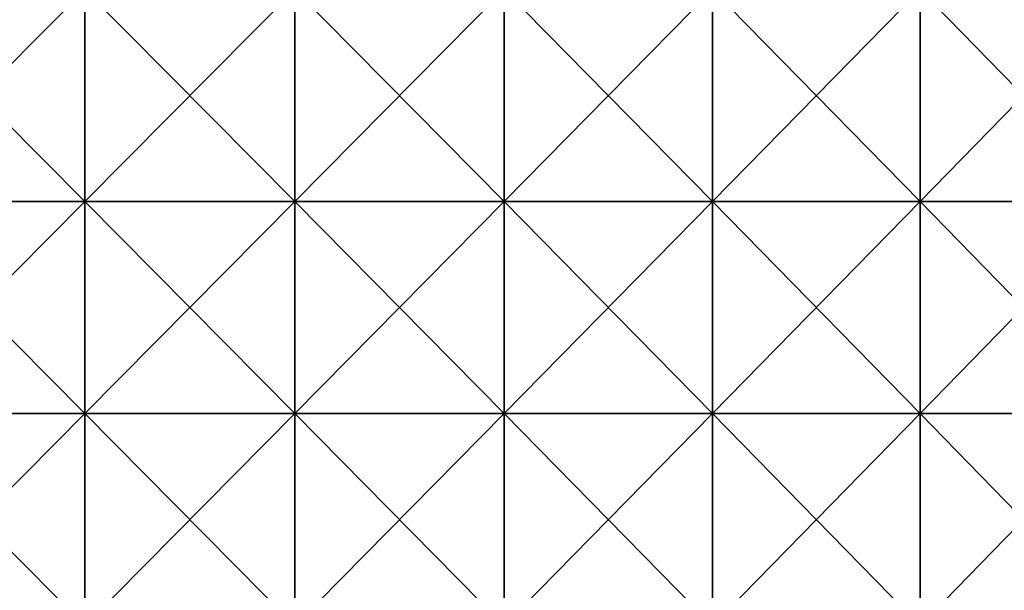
# Model space of a CAD drawing. Header units: inches. Extents: x -4.75 to 4.5, y 0 to 1.88.
# Tile 207 of 256: x 0.37 to 0.75, y 0.22 to 0.43. Entities that reach past the tile are written whole.
import ezdxf

# ---------------------------------------------------------------- set-up
doc = ezdxf.new("R2010")
doc.units = ezdxf.units.IN
doc.header["$LTSCALE"] = 101.851852
doc.header["$MEASUREMENT"] = 0
doc.layers.add('12', color=7, linetype='CONTINUOUS')

msp = doc.modelspace()

# ---------------------------------------------------------------- linework, layer by layer
at = {"layer": '12', "color": 13, "linetype": 'Continuous', "true_color": 0xd67263}
for points in [[(0.39789, 0.4423, 3.54021), (0.31836, 0.4423, 3.54825), (0.39789, 0.36222, 3.54021), (0.39789, 0.4423, 3.54021)], [(0.39789, 0.36222, 3.54021), (0.31836, 0.4423, 3.54825), (0.31836, 0.36222, 3.54825), (0.39789, 0.36222, 3.54021)], [(0.31836, 0.4423, -3.54825), (0.39789, 0.4423, -3.54021), (0.31836, 0.36222, -3.54825), (0.31836, 0.4423, -3.54825)], [(0.31836, 0.36222, -3.54825), (0.39789, 0.4423, -3.54021), (0.39789, 0.36222, -3.54021), (0.31836, 0.36222, -3.54825)], [(0.47721, 0.4423, 3.53039), (0.39789, 0.4423, 3.54021), (0.47721, 0.36222, 3.53039), (0.47721, 0.4423, 3.53039)], [(0.47721, 0.36222, 3.53039), (0.39789, 0.4423, 3.54021), (0.39789, 0.36222, 3.54021), (0.47721, 0.36222, 3.53039)], [(0.39789, 0.4423, -3.54021), (0.47721, 0.4423, -3.53039), (0.39789, 0.36222, -3.54021), (0.39789, 0.4423, -3.54021)], [(0.39789, 0.36222, -3.54021), (0.47721, 0.4423, -3.53039), (0.47721, 0.36222, -3.53039), (0.39789, 0.36222, -3.54021)], [(0.55629, 0.4423, 3.5188), (0.47721, 0.4423, 3.53039), (0.55629, 0.36222, 3.5188), (0.55629, 0.4423, 3.5188)], [(0.55629, 0.36222, 3.5188), (0.47721, 0.4423, 3.53039), (0.47721, 0.36222, 3.53039), (0.55629, 0.36222, 3.5188)], [(0.47721, 0.4423, -3.53039), (0.55629, 0.4423, -3.5188), (0.47721, 0.36222, -3.53039), (0.47721, 0.4423, -3.53039)], [(0.47721, 0.36222, -3.53039), (0.55629, 0.4423, -3.5188), (0.55629, 0.36222, -3.5188), (0.47721, 0.36222, -3.53039)], [(0.63509, 0.4423, 3.50543), (0.55629, 0.4423, 3.5188), (0.63509, 0.36222, 3.50543), (0.63509, 0.4423, 3.50543)], [(0.63509, 0.36222, 3.50543), (0.55629, 0.4423, 3.5188), (0.55629, 0.36222, 3.5188), (0.63509, 0.36222, 3.50543)], [(0.55629, 0.4423, -3.5188), (0.63509, 0.4423, -3.50543), (0.55629, 0.36222, -3.5188), (0.55629, 0.4423, -3.5188)], [(0.55629, 0.36222, -3.5188), (0.63509, 0.4423, -3.50543), (0.63509, 0.36222, -3.50543), (0.55629, 0.36222, -3.5188)], [(0.71357, 0.4423, 3.4903), (0.63509, 0.4423, 3.50543), (0.71357, 0.36222, 3.4903), (0.71357, 0.4423, 3.4903)], [(0.71357, 0.36222, 3.4903), (0.63509, 0.4423, 3.50543), (0.63509, 0.36222, 3.50543), (0.71357, 0.36222, 3.4903)], [(0.63509, 0.4423, -3.50543), (0.71357, 0.4423, -3.4903), (0.63509, 0.36222, -3.50543), (0.63509, 0.4423, -3.50543)], [(0.63509, 0.36222, -3.50543), (0.71357, 0.4423, -3.4903), (0.71357, 0.36222, -3.4903), (0.63509, 0.36222, -3.50543)], [(0.7917, 0.4423, 3.47342), (0.71357, 0.4423, 3.4903), (0.7917, 0.36222, 3.47342), (0.7917, 0.4423, 3.47342)], [(0.7917, 0.36222, 3.47342), (0.71357, 0.4423, 3.4903), (0.71357, 0.36222, 3.4903), (0.7917, 0.36222, 3.47342)], [(0.71357, 0.4423, -3.4903), (0.7917, 0.4423, -3.47342), (0.71357, 0.36222, -3.4903), (0.71357, 0.4423, -3.4903)], [(0.71357, 0.36222, -3.4903), (0.7917, 0.4423, -3.47342), (0.7917, 0.36222, -3.47342), (0.71357, 0.36222, -3.4903)], [(0.39789, 0.36222, 3.54021), (0.31836, 0.36222, 3.54825), (0.39789, 0.28214, 3.54021), (0.39789, 0.36222, 3.54021)], [(0.39789, 0.28214, 3.54021), (0.31836, 0.36222, 3.54825), (0.31836, 0.28214, 3.54825), (0.39789, 0.28214, 3.54021)], [(0.31836, 0.36222, -3.54825), (0.39789, 0.36222, -3.54021), (0.31836, 0.28214, -3.54825), (0.31836, 0.36222, -3.54825)], [(0.31836, 0.28214, -3.54825), (0.39789, 0.36222, -3.54021), (0.39789, 0.28214, -3.54021), (0.31836, 0.28214, -3.54825)], [(0.47721, 0.36222, 3.53039), (0.39789, 0.36222, 3.54021), (0.47721, 0.28214, 3.53039), (0.47721, 0.36222, 3.53039)], [(0.47721, 0.28214, 3.53039), (0.39789, 0.36222, 3.54021), (0.39789, 0.28214, 3.54021), (0.47721, 0.28214, 3.53039)], [(0.39789, 0.36222, -3.54021), (0.47721, 0.36222, -3.53039), (0.39789, 0.28214, -3.54021), (0.39789, 0.36222, -3.54021)], [(0.39789, 0.28214, -3.54021), (0.47721, 0.36222, -3.53039), (0.47721, 0.28214, -3.53039), (0.39789, 0.28214, -3.54021)], [(0.55629, 0.36222, 3.5188), (0.47721, 0.36222, 3.53039), (0.55629, 0.28214, 3.5188), (0.55629, 0.36222, 3.5188)], [(0.55629, 0.28214, 3.5188), (0.47721, 0.36222, 3.53039), (0.47721, 0.28214, 3.53039), (0.55629, 0.28214, 3.5188)], [(0.47721, 0.36222, -3.53039), (0.55629, 0.36222, -3.5188), (0.47721, 0.28214, -3.53039), (0.47721, 0.36222, -3.53039)], [(0.47721, 0.28214, -3.53039), (0.55629, 0.36222, -3.5188), (0.55629, 0.28214, -3.5188), (0.47721, 0.28214, -3.53039)], [(0.63509, 0.36222, 3.50543), (0.55629, 0.36222, 3.5188), (0.63509, 0.28214, 3.50543), (0.63509, 0.36222, 3.50543)], [(0.63509, 0.28214, 3.50543), (0.55629, 0.36222, 3.5188), (0.55629, 0.28214, 3.5188), (0.63509, 0.28214, 3.50543)], [(0.55629, 0.36222, -3.5188), (0.63509, 0.36222, -3.50543), (0.55629, 0.28214, -3.5188), (0.55629, 0.36222, -3.5188)], [(0.55629, 0.28214, -3.5188), (0.63509, 0.36222, -3.50543), (0.63509, 0.28214, -3.50543), (0.55629, 0.28214, -3.5188)], [(0.71357, 0.36222, 3.4903), (0.63509, 0.36222, 3.50543), (0.71357, 0.28214, 3.4903), (0.71357, 0.36222, 3.4903)], [(0.71357, 0.28214, 3.4903), (0.63509, 0.36222, 3.50543), (0.63509, 0.28214, 3.50543), (0.71357, 0.28214, 3.4903)], [(0.63509, 0.36222, -3.50543), (0.71357, 0.36222, -3.4903), (0.63509, 0.28214, -3.50543), (0.63509, 0.36222, -3.50543)], [(0.63509, 0.28214, -3.50543), (0.71357, 0.36222, -3.4903), (0.71357, 0.28214, -3.4903), (0.63509, 0.28214, -3.50543)], [(0.7917, 0.36222, 3.47342), (0.71357, 0.36222, 3.4903), (0.7917, 0.28214, 3.47342), (0.7917, 0.36222, 3.47342)], [(0.7917, 0.28214, 3.47342), (0.71357, 0.36222, 3.4903), (0.71357, 0.28214, 3.4903), (0.7917, 0.28214, 3.47342)], [(0.71357, 0.36222, -3.4903), (0.7917, 0.36222, -3.47342), (0.71357, 0.28214, -3.4903), (0.71357, 0.36222, -3.4903)], [(0.71357, 0.28214, -3.4903), (0.7917, 0.36222, -3.47342), (0.7917, 0.28214, -3.47342), (0.71357, 0.28214, -3.4903)], [(0.39789, 0.28214, 3.54021), (0.31836, 0.28214, 3.54825), (0.39789, 0.20206, 3.54021), (0.39789, 0.28214, 3.54021)], [(0.39789, 0.20206, 3.54021), (0.31836, 0.28214, 3.54825), (0.31836, 0.20206, 3.54825), (0.39789, 0.20206, 3.54021)], [(0.31836, 0.28214, -3.54825), (0.39789, 0.28214, -3.54021), (0.31836, 0.20206, -3.54825), (0.31836, 0.28214, -3.54825)], [(0.31836, 0.20206, -3.54825), (0.39789, 0.28214, -3.54021), (0.39789, 0.20206, -3.54021), (0.31836, 0.20206, -3.54825)], [(0.47721, 0.28214, 3.53039), (0.39789, 0.28214, 3.54021), (0.47721, 0.20206, 3.53039), (0.47721, 0.28214, 3.53039)], [(0.47721, 0.20206, 3.53039), (0.39789, 0.28214, 3.54021), (0.39789, 0.20206, 3.54021), (0.47721, 0.20206, 3.53039)], [(0.39789, 0.28214, -3.54021), (0.47721, 0.28214, -3.53039), (0.39789, 0.20206, -3.54021), (0.39789, 0.28214, -3.54021)], [(0.39789, 0.20206, -3.54021), (0.47721, 0.28214, -3.53039), (0.47721, 0.20206, -3.53039), (0.39789, 0.20206, -3.54021)], [(0.55629, 0.28214, 3.5188), (0.47721, 0.28214, 3.53039), (0.55629, 0.20206, 3.5188), (0.55629, 0.28214, 3.5188)], [(0.55629, 0.20206, 3.5188), (0.47721, 0.28214, 3.53039), (0.47721, 0.20206, 3.53039), (0.55629, 0.20206, 3.5188)], [(0.47721, 0.28214, -3.53039), (0.55629, 0.28214, -3.5188), (0.47721, 0.20206, -3.53039), (0.47721, 0.28214, -3.53039)], [(0.47721, 0.20206, -3.53039), (0.55629, 0.28214, -3.5188), (0.55629, 0.20206, -3.5188), (0.47721, 0.20206, -3.53039)], [(0.63509, 0.28214, 3.50543), (0.55629, 0.28214, 3.5188), (0.63509, 0.20206, 3.50543), (0.63509, 0.28214, 3.50543)], [(0.63509, 0.20206, 3.50543), (0.55629, 0.28214, 3.5188), (0.55629, 0.20206, 3.5188), (0.63509, 0.20206, 3.50543)], [(0.55629, 0.28214, -3.5188), (0.63509, 0.28214, -3.50543), (0.55629, 0.20206, -3.5188), (0.55629, 0.28214, -3.5188)], [(0.55629, 0.20206, -3.5188), (0.63509, 0.28214, -3.50543), (0.63509, 0.20206, -3.50543), (0.55629, 0.20206, -3.5188)], [(0.71357, 0.28214, 3.4903), (0.63509, 0.28214, 3.50543), (0.71357, 0.20206, 3.4903), (0.71357, 0.28214, 3.4903)], [(0.71357, 0.20206, 3.4903), (0.63509, 0.28214, 3.50543), (0.63509, 0.20206, 3.50543), (0.71357, 0.20206, 3.4903)], [(0.63509, 0.28214, -3.50543), (0.71357, 0.28214, -3.4903), (0.63509, 0.20206, -3.50543), (0.63509, 0.28214, -3.50543)], [(0.63509, 0.20206, -3.50543), (0.71357, 0.28214, -3.4903), (0.71357, 0.20206, -3.4903), (0.63509, 0.20206, -3.50543)], [(0.7917, 0.28214, 3.47342), (0.71357, 0.28214, 3.4903), (0.7917, 0.20206, 3.47342), (0.7917, 0.28214, 3.47342)], [(0.7917, 0.20206, 3.47342), (0.71357, 0.28214, 3.4903), (0.71357, 0.20206, 3.4903), (0.7917, 0.20206, 3.47342)], [(0.71357, 0.28214, -3.4903), (0.7917, 0.28214, -3.47342), (0.71357, 0.20206, -3.4903), (0.71357, 0.28214, -3.4903)], [(0.71357, 0.20206, -3.4903), (0.7917, 0.28214, -3.47342), (0.7917, 0.20206, -3.47342), (0.71357, 0.20206, -3.4903)]]:
    msp.add_3dface(points, dxfattribs=at)

doc.saveas('drawing.dxf')
